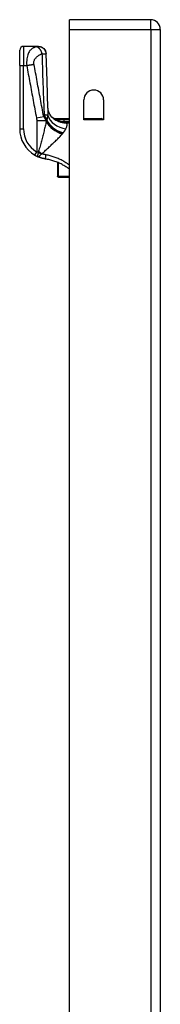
# Model space of a CAD drawing. Header units: inches. Extents: x 19 to 626, y 56 to 294.
# Tile 139 of 203: x 175.17 to 176.61, y 188.87 to 198.99. Entities that reach past the tile are written whole.
import ezdxf

# ---------------------------------------------------------------- set-up
doc = ezdxf.new("R2010")
doc.units = ezdxf.units.IN
doc.header["$MEASUREMENT"] = 0
doc.layers.add('Visible Edges(ANSI)', color=7, linetype='Continuous', lineweight=25)
doc.layers.add('Visible Tangent Edges(ANSI)', color=7, linetype='Continuous', lineweight=25)

msp = doc.modelspace()

# ---------------------------------------------------------------- linework, layer by layer
at = {"layer": 'Visible Edges(ANSI)'}
for p, q in [((176.511, 198.988), (175.676, 198.988)), ((175.676, 198.889), (175.676, 198.988)), ((175.676, 160.286), (175.676, 198.889)), ((176.61, 198.889), (176.61, 160.169)), ((175.357, 198.714), (175.205, 198.714)), ((175.358, 198.714), (175.357, 198.714)), ((175.165, 198.517), (175.165, 198.675)), ((175.165, 198.517), (175.165, 197.868)), ((175.825, 197.961), (175.825, 198.164)), ((176.028, 198.164), (176.028, 197.961)), ((175.522, 197.972), (175.676, 197.972)), ((175.545, 197.954), (175.545, 197.954)), ((175.825, 197.972), (176.004, 197.972)), ((176.028, 197.961), (175.825, 197.961)), ((175.555, 197.522), (175.555, 197.381)), ((175.555, 197.379), (175.555, 197.381)), ((175.563, 197.372), (175.676, 197.372))]:
    msp.add_line(p, q, dxfattribs=at)
at = {"layer": 'Visible Edges(ANSI)', "flags": 128}
for points in [[(175.358, 198.714), (175.373, 198.713), (175.388, 198.708), (175.401, 198.701), (175.413, 198.692), (175.423, 198.68), (175.431, 198.667), (175.435, 198.652), (175.437, 198.637)], [(175.456, 198.081), (175.446, 198.359), (175.437, 198.637)], [(175.508, 197.976), (175.496, 197.988), (175.484, 198.002), (175.475, 198.017), (175.467, 198.033), (175.462, 198.047), (175.458, 198.06), (175.457, 198.072), (175.456, 198.081)], [(175.545, 197.954), (175.543, 197.956), (175.541, 197.957), (175.539, 197.958), (175.538, 197.959), (175.536, 197.96), (175.535, 197.962), (175.533, 197.963), (175.532, 197.964), (175.531, 197.965), (175.53, 197.965), (175.529, 197.966), (175.528, 197.967), (175.527, 197.968), (175.526, 197.968), (175.525, 197.969), (175.524, 197.97), (175.524, 197.97), (175.523, 197.97), (175.523, 197.971), (175.522, 197.971), (175.522, 197.971), (175.522, 197.971), (175.522, 197.972), (175.522, 197.972)], [(175.553, 197.949), (175.553, 197.949), (175.552, 197.949), (175.552, 197.95), (175.552, 197.95), (175.551, 197.95), (175.551, 197.95), (175.551, 197.95), (175.55, 197.951), (175.55, 197.951), (175.549, 197.951), (175.549, 197.951), (175.549, 197.951), (175.548, 197.952), (175.548, 197.952), (175.548, 197.952), (175.547, 197.952), (175.547, 197.952), (175.547, 197.953), (175.546, 197.953), (175.546, 197.953), (175.546, 197.953), (175.546, 197.953), (175.545, 197.953), (175.545, 197.954)], [(175.32, 197.597), (175.321, 197.596), (175.322, 197.596), (175.323, 197.595), (175.325, 197.594), (175.326, 197.594), (175.327, 197.593), (175.328, 197.592), (175.329, 197.592), (175.331, 197.591), (175.332, 197.59), (175.333, 197.59), (175.334, 197.589), (175.335, 197.588), (175.337, 197.588), (175.338, 197.587), (175.339, 197.587), (175.34, 197.586), (175.342, 197.585), (175.343, 197.585), (175.344, 197.584), (175.345, 197.584), (175.346, 197.583), (175.348, 197.582), (175.349, 197.582)], [(175.43, 197.557), (175.426, 197.558), (175.423, 197.558), (175.419, 197.559), (175.416, 197.56), (175.412, 197.561), (175.409, 197.561), (175.406, 197.562), (175.402, 197.563), (175.399, 197.564), (175.395, 197.565), (175.392, 197.566), (175.388, 197.567), (175.385, 197.568), (175.382, 197.569), (175.378, 197.57), (175.375, 197.571), (175.372, 197.572), (175.368, 197.574), (175.365, 197.575), (175.362, 197.576), (175.358, 197.578), (175.355, 197.579), (175.352, 197.58), (175.349, 197.582)], [(175.676, 197.453), (175.667, 197.46), (175.658, 197.466), (175.649, 197.472), (175.639, 197.478), (175.629, 197.484), (175.62, 197.49), (175.61, 197.495), (175.6, 197.501), (175.59, 197.506), (175.58, 197.511), (175.57, 197.515), (175.559, 197.52), (175.549, 197.524), (175.539, 197.528), (175.528, 197.532), (175.517, 197.536), (175.506, 197.539), (175.496, 197.542), (175.485, 197.545), (175.474, 197.548), (175.463, 197.551), (175.452, 197.553), (175.441, 197.555), (175.43, 197.557)]]:
    msp.add_lwpolyline(points, dxfattribs=at)
at = {"layer": 'Visible Edges(ANSI)'}
for centre, radius, start, end in [((176.511, 198.889), 0.099, 0, 90), ((175.205, 198.675), 0.0394, 90, 180), ((175.926, 198.164), 0.102, 0, 180), ((175.615, 198.145), 0.197, 232.7495, 241.8538), ((176.004, 197.952), 0.0197, 27.3655, 90), ((175.48, 197.868), 0.315, 180, 239.4195), ((175.563, 197.379), 0.00787, 180, 270)]:
    msp.add_arc(centre, radius, start, end, dxfattribs=at)
at = {"layer": 'Visible Tangent Edges(ANSI)'}
for p, q in [((176.511, 198.889), (176.511, 198.988)), ((175.676, 198.889), (176.511, 198.889)), ((176.511, 198.889), (176.61, 198.889)), ((176.511, 198.889), (176.511, 160.169)), ((175.205, 198.714), (175.205, 198.517)), ((175.165, 198.517), (175.205, 198.517)), ((175.205, 198.517), (175.237, 198.517)), ((175.205, 197.868), (175.205, 198.517)), ((175.338, 197.98), (175.412, 197.994)), ((175.34, 197.951), (175.438, 197.951)), ((175.34, 197.951), (175.34, 197.631)), ((175.438, 197.941), (175.438, 197.951)), ((175.44, 197.959), (175.44, 197.947)), ((175.44, 197.959), (175.443, 197.959)), ((175.572, 197.947), (175.57, 197.942)), ((175.676, 197.958), (175.623, 197.958)), ((175.623, 197.939), (175.623, 197.958)), ((175.623, 197.939), (175.676, 197.939)), ((175.676, 197.938), (175.645, 197.938)), ((175.645, 197.938), (175.645, 197.929)), ((175.645, 197.929), (175.676, 197.929)), ((176.004, 197.961), (176.004, 197.972)), ((175.165, 197.868), (175.205, 197.868)), ((175.32, 197.597), (175.34, 197.631)), ((175.563, 197.378), (175.563, 197.518)), ((175.563, 197.378), (175.563, 197.372)), ((175.676, 197.378), (175.563, 197.378))]:
    msp.add_line(p, q, dxfattribs=at)
at = {"layer": 'Visible Tangent Edges(ANSI)', "flags": 128}
for points in [[(175.341, 198.711), (175.335, 198.709), (175.329, 198.708), (175.323, 198.706), (175.317, 198.703), (175.311, 198.701), (175.305, 198.698), (175.299, 198.695), (175.293, 198.691), (175.288, 198.687), (175.282, 198.682), (175.277, 198.677), (175.271, 198.671), (175.266, 198.664), (175.261, 198.657), (175.257, 198.648), (175.252, 198.638), (175.248, 198.627), (175.245, 198.615), (175.241, 198.601), (175.239, 198.586), (175.237, 198.57), (175.236, 198.553), (175.236, 198.535), (175.237, 198.517)], [(175.357, 198.714), (175.356, 198.714), (175.356, 198.714), (175.356, 198.714), (175.355, 198.714), (175.355, 198.714), (175.354, 198.714), (175.354, 198.714), (175.353, 198.713), (175.352, 198.713), (175.352, 198.713), (175.351, 198.713), (175.35, 198.713), (175.35, 198.713), (175.349, 198.712), (175.348, 198.712), (175.348, 198.712), (175.347, 198.712), (175.346, 198.712), (175.345, 198.712), (175.345, 198.711), (175.344, 198.711), (175.343, 198.711), (175.342, 198.711), (175.341, 198.711)], [(175.341, 198.711), (175.344, 198.71), (175.346, 198.709), (175.348, 198.708), (175.351, 198.706), (175.354, 198.704), (175.356, 198.703), (175.359, 198.7), (175.361, 198.698), (175.364, 198.695), (175.367, 198.692), (175.369, 198.689), (175.372, 198.686), (175.374, 198.683), (175.376, 198.679), (175.379, 198.675), (175.381, 198.671), (175.383, 198.667), (175.385, 198.663), (175.387, 198.659), (175.388, 198.655), (175.39, 198.651), (175.391, 198.647), (175.393, 198.643), (175.394, 198.638)], [(175.357, 198.714), (175.361, 198.714), (175.366, 198.713), (175.37, 198.713), (175.375, 198.712), (175.38, 198.71), (175.384, 198.709), (175.389, 198.707), (175.394, 198.704), (175.398, 198.702), (175.402, 198.699), (175.407, 198.696), (175.41, 198.692), (175.414, 198.688), (175.418, 198.684), (175.421, 198.68), (175.424, 198.676), (175.426, 198.671), (175.428, 198.666), (175.43, 198.662), (175.432, 198.657), (175.433, 198.652), (175.434, 198.647), (175.435, 198.643), (175.435, 198.638)], [(175.312, 198.531), (175.311, 198.538), (175.31, 198.546), (175.311, 198.553), (175.312, 198.559), (175.314, 198.566), (175.316, 198.572), (175.319, 198.578), (175.322, 198.583), (175.325, 198.588), (175.329, 198.593), (175.333, 198.598), (175.337, 198.602), (175.341, 198.606), (175.345, 198.61), (175.35, 198.614), (175.354, 198.617), (175.359, 198.621), (175.363, 198.624), (175.368, 198.627), (175.373, 198.629), (175.378, 198.632), (175.383, 198.634), (175.389, 198.637), (175.394, 198.638)], [(175.394, 198.638), (175.397, 198.639), (175.399, 198.639), (175.401, 198.639), (175.404, 198.639), (175.406, 198.639), (175.408, 198.639), (175.41, 198.639), (175.412, 198.639), (175.414, 198.639), (175.416, 198.639), (175.418, 198.639), (175.42, 198.639), (175.422, 198.639), (175.424, 198.639), (175.425, 198.639), (175.427, 198.639), (175.428, 198.639), (175.43, 198.639), (175.431, 198.639), (175.432, 198.639), (175.433, 198.639), (175.434, 198.638), (175.435, 198.638), (175.435, 198.638)], [(175.394, 198.638), (175.395, 198.612), (175.395, 198.586), (175.396, 198.56), (175.397, 198.534), (175.398, 198.508), (175.399, 198.482), (175.4, 198.456), (175.4, 198.429), (175.401, 198.403), (175.402, 198.377), (175.403, 198.351), (175.404, 198.325), (175.405, 198.299), (175.406, 198.273), (175.407, 198.246), (175.408, 198.22), (175.409, 198.194), (175.41, 198.168), (175.411, 198.142), (175.412, 198.116), (175.413, 198.09), (175.414, 198.064), (175.415, 198.037), (175.416, 198.011)], [(175.435, 198.638), (175.436, 198.638), (175.436, 198.638), (175.436, 198.638), (175.436, 198.638), (175.436, 198.638), (175.436, 198.638), (175.436, 198.638), (175.436, 198.638), (175.436, 198.638), (175.437, 198.638), (175.437, 198.638), (175.437, 198.637), (175.437, 198.637), (175.437, 198.637), (175.437, 198.637), (175.437, 198.637), (175.437, 198.637), (175.437, 198.637), (175.437, 198.637), (175.437, 198.637), (175.437, 198.637), (175.437, 198.637), (175.437, 198.637), (175.437, 198.637)], [(175.237, 198.517), (175.24, 198.518), (175.244, 198.518), (175.247, 198.519), (175.25, 198.52), (175.254, 198.52), (175.257, 198.521), (175.26, 198.521), (175.264, 198.522), (175.267, 198.523), (175.27, 198.523), (175.274, 198.524), (175.277, 198.524), (175.28, 198.525), (175.283, 198.526), (175.286, 198.526), (175.289, 198.527), (175.292, 198.527), (175.295, 198.528), (175.298, 198.528), (175.301, 198.529), (175.304, 198.53), (175.306, 198.53), (175.309, 198.531), (175.312, 198.531)], [(175.237, 198.517), (175.241, 198.495), (175.245, 198.472), (175.25, 198.45), (175.254, 198.428), (175.258, 198.405), (175.262, 198.383), (175.266, 198.36), (175.271, 198.338), (175.275, 198.316), (175.279, 198.293), (175.283, 198.271), (175.287, 198.248), (175.291, 198.226), (175.296, 198.204), (175.3, 198.181), (175.304, 198.159), (175.308, 198.136), (175.312, 198.114), (175.317, 198.092), (175.321, 198.069), (175.325, 198.047), (175.329, 198.025), (175.333, 198.002), (175.338, 197.98)], [(175.412, 197.994), (175.408, 198.016), (175.404, 198.038), (175.4, 198.061), (175.395, 198.083), (175.391, 198.106), (175.387, 198.128), (175.383, 198.15), (175.379, 198.173), (175.374, 198.195), (175.37, 198.218), (175.366, 198.24), (175.362, 198.262), (175.358, 198.285), (175.353, 198.307), (175.349, 198.33), (175.345, 198.352), (175.341, 198.374), (175.337, 198.397), (175.333, 198.419), (175.328, 198.442), (175.324, 198.464), (175.32, 198.486), (175.316, 198.509), (175.312, 198.531)], [(175.456, 198.081), (175.456, 198.078), (175.456, 198.075), (175.456, 198.073), (175.456, 198.07), (175.456, 198.067), (175.456, 198.064), (175.456, 198.061), (175.456, 198.058), (175.456, 198.055), (175.456, 198.052), (175.456, 198.049), (175.456, 198.046), (175.456, 198.043), (175.455, 198.04), (175.455, 198.036), (175.455, 198.033), (175.455, 198.03), (175.455, 198.027), (175.454, 198.023), (175.454, 198.02), (175.454, 198.017), (175.454, 198.013), (175.453, 198.01), (175.453, 198.006)], [(175.338, 197.98), (175.338, 197.978), (175.338, 197.977), (175.338, 197.976), (175.338, 197.975), (175.339, 197.974), (175.339, 197.972), (175.339, 197.971), (175.339, 197.97), (175.339, 197.969), (175.339, 197.967), (175.339, 197.966), (175.339, 197.965), (175.339, 197.964), (175.34, 197.963), (175.34, 197.961), (175.34, 197.96), (175.34, 197.959), (175.34, 197.958), (175.34, 197.957), (175.34, 197.955), (175.34, 197.954), (175.34, 197.953), (175.34, 197.952), (175.34, 197.951)], [(175.438, 197.951), (175.437, 197.952), (175.436, 197.954), (175.436, 197.956), (175.435, 197.958), (175.434, 197.959), (175.433, 197.961), (175.432, 197.963), (175.431, 197.965), (175.43, 197.967), (175.429, 197.968), (175.428, 197.97), (175.427, 197.972), (175.426, 197.974), (175.425, 197.976), (175.424, 197.977), (175.423, 197.979), (175.422, 197.981), (175.42, 197.983), (175.419, 197.985), (175.418, 197.986), (175.416, 197.988), (175.415, 197.99), (175.414, 197.992), (175.412, 197.994)], [(175.416, 198.011), (175.417, 198.009), (175.418, 198.007), (175.419, 198.005), (175.42, 198.003), (175.421, 198.001), (175.422, 197.999), (175.423, 197.997), (175.424, 197.995), (175.425, 197.992), (175.426, 197.99), (175.428, 197.988), (175.429, 197.986), (175.43, 197.984), (175.431, 197.981), (175.432, 197.979), (175.433, 197.977), (175.434, 197.975), (175.435, 197.973), (175.436, 197.97), (175.437, 197.968), (175.438, 197.966), (175.439, 197.963), (175.44, 197.961), (175.44, 197.959)], [(175.453, 198.006), (175.453, 198.004), (175.452, 198.002), (175.452, 198), (175.452, 197.998), (175.451, 197.996), (175.451, 197.994), (175.451, 197.992), (175.45, 197.99), (175.45, 197.988), (175.45, 197.986), (175.449, 197.984), (175.449, 197.982), (175.448, 197.98), (175.448, 197.978), (175.448, 197.976), (175.447, 197.974), (175.447, 197.972), (175.446, 197.97), (175.446, 197.968), (175.445, 197.966), (175.445, 197.964), (175.444, 197.962), (175.443, 197.961), (175.443, 197.959)], [(175.438, 197.941), (175.435, 197.93), (175.433, 197.918), (175.43, 197.906), (175.427, 197.894), (175.424, 197.882), (175.421, 197.87), (175.418, 197.857), (175.415, 197.845), (175.412, 197.832), (175.409, 197.819), (175.405, 197.807), (175.402, 197.794), (175.399, 197.781), (175.395, 197.768), (175.392, 197.755), (175.388, 197.742), (175.385, 197.729), (175.381, 197.716), (175.378, 197.702), (175.374, 197.689), (175.371, 197.676), (175.367, 197.662), (175.363, 197.649), (175.36, 197.636)], [(175.44, 197.947), (175.44, 197.947), (175.44, 197.947), (175.44, 197.947), (175.44, 197.946), (175.44, 197.946), (175.44, 197.946), (175.44, 197.946), (175.44, 197.945), (175.44, 197.945), (175.439, 197.945), (175.439, 197.945), (175.439, 197.944), (175.439, 197.944), (175.439, 197.944), (175.439, 197.944), (175.439, 197.943), (175.439, 197.943), (175.439, 197.943), (175.438, 197.943), (175.438, 197.942), (175.438, 197.942), (175.438, 197.942), (175.438, 197.942), (175.438, 197.941)], [(175.443, 197.959), (175.443, 197.958), (175.443, 197.958), (175.443, 197.957), (175.443, 197.957), (175.442, 197.956), (175.442, 197.956), (175.442, 197.955), (175.442, 197.955), (175.442, 197.954), (175.442, 197.954), (175.442, 197.953), (175.442, 197.953), (175.442, 197.953), (175.441, 197.952), (175.441, 197.952), (175.441, 197.951), (175.441, 197.951), (175.441, 197.95), (175.441, 197.95), (175.441, 197.949), (175.441, 197.949), (175.441, 197.948), (175.441, 197.948), (175.44, 197.947)], [(175.569, 197.957), (175.568, 197.957), (175.566, 197.957), (175.565, 197.957), (175.564, 197.957), (175.563, 197.957), (175.562, 197.957), (175.561, 197.957), (175.56, 197.957), (175.559, 197.957), (175.558, 197.957), (175.557, 197.956), (175.556, 197.956), (175.555, 197.956), (175.554, 197.956), (175.553, 197.956), (175.552, 197.956), (175.551, 197.955), (175.55, 197.955), (175.549, 197.955), (175.548, 197.955), (175.547, 197.954), (175.547, 197.954), (175.546, 197.954), (175.545, 197.954)], [(175.553, 197.949), (175.553, 197.949), (175.552, 197.95), (175.552, 197.95), (175.552, 197.95), (175.552, 197.95), (175.552, 197.951), (175.552, 197.951), (175.553, 197.951), (175.554, 197.951), (175.555, 197.95), (175.556, 197.95), (175.557, 197.95), (175.558, 197.95), (175.559, 197.95), (175.56, 197.949), (175.561, 197.949), (175.562, 197.949), (175.564, 197.949), (175.565, 197.948), (175.566, 197.948), (175.568, 197.948), (175.569, 197.948), (175.57, 197.947), (175.572, 197.947)], [(175.553, 197.949), (175.554, 197.949), (175.555, 197.948), (175.555, 197.948), (175.556, 197.948), (175.557, 197.948), (175.557, 197.947), (175.558, 197.947), (175.559, 197.947), (175.559, 197.946), (175.56, 197.946), (175.561, 197.946), (175.562, 197.945), (175.562, 197.945), (175.563, 197.945), (175.564, 197.945), (175.564, 197.944), (175.565, 197.944), (175.566, 197.944), (175.566, 197.944), (175.567, 197.943), (175.568, 197.943), (175.569, 197.943), (175.569, 197.942), (175.57, 197.942)], [(175.623, 197.958), (175.62, 197.958), (175.618, 197.958), (175.616, 197.958), (175.614, 197.958), (175.611, 197.958), (175.609, 197.958), (175.607, 197.958), (175.605, 197.958), (175.602, 197.958), (175.6, 197.958), (175.598, 197.958), (175.596, 197.958), (175.593, 197.958), (175.591, 197.958), (175.589, 197.958), (175.587, 197.958), (175.584, 197.958), (175.582, 197.958), (175.58, 197.958), (175.578, 197.958), (175.575, 197.958), (175.573, 197.958), (175.571, 197.958), (175.569, 197.957)], [(175.57, 197.942), (175.573, 197.941), (175.576, 197.94), (175.579, 197.939), (175.582, 197.938), (175.585, 197.937), (175.588, 197.936), (175.591, 197.936), (175.594, 197.935), (175.597, 197.934), (175.601, 197.933), (175.604, 197.933), (175.607, 197.932), (175.61, 197.932), (175.613, 197.931), (175.616, 197.931), (175.62, 197.93), (175.623, 197.93), (175.626, 197.93), (175.629, 197.929), (175.632, 197.929), (175.636, 197.929), (175.639, 197.929), (175.642, 197.929), (175.645, 197.929)], [(175.572, 197.947), (175.574, 197.947), (175.576, 197.946), (175.578, 197.946), (175.58, 197.945), (175.582, 197.945), (175.584, 197.945), (175.586, 197.944), (175.588, 197.944), (175.59, 197.944), (175.592, 197.943), (175.594, 197.943), (175.596, 197.943), (175.599, 197.942), (175.601, 197.942), (175.603, 197.942), (175.605, 197.941), (175.607, 197.941), (175.609, 197.941), (175.612, 197.94), (175.614, 197.94), (175.616, 197.94), (175.618, 197.94), (175.62, 197.94), (175.623, 197.939)], [(175.645, 197.938), (175.644, 197.938), (175.643, 197.938), (175.642, 197.938), (175.641, 197.938), (175.64, 197.938), (175.64, 197.938), (175.639, 197.938), (175.638, 197.938), (175.637, 197.938), (175.636, 197.938), (175.635, 197.938), (175.634, 197.938), (175.633, 197.938), (175.632, 197.939), (175.631, 197.939), (175.63, 197.939), (175.629, 197.939), (175.628, 197.939), (175.627, 197.939), (175.626, 197.939), (175.625, 197.939), (175.625, 197.939), (175.624, 197.939), (175.623, 197.939)], [(175.639, 197.866), (175.641, 197.87), (175.643, 197.873), (175.644, 197.876), (175.645, 197.879), (175.647, 197.882), (175.648, 197.886), (175.649, 197.888), (175.65, 197.891), (175.651, 197.894), (175.651, 197.897), (175.652, 197.9), (175.652, 197.902), (175.653, 197.905), (175.653, 197.908), (175.653, 197.91), (175.653, 197.912), (175.652, 197.915), (175.652, 197.917), (175.651, 197.919), (175.65, 197.921), (175.649, 197.923), (175.648, 197.925), (175.647, 197.927), (175.645, 197.929)], [(175.393, 197.612), (175.402, 197.62), (175.412, 197.629), (175.422, 197.638), (175.431, 197.647), (175.441, 197.656), (175.45, 197.664), (175.46, 197.673), (175.469, 197.682), (175.479, 197.69), (175.488, 197.699), (175.497, 197.708), (175.506, 197.716), (175.515, 197.725), (175.523, 197.733), (175.532, 197.741), (175.54, 197.75), (175.549, 197.758), (175.557, 197.766), (175.565, 197.774), (175.573, 197.782), (175.58, 197.79), (175.587, 197.798), (175.594, 197.806), (175.601, 197.814)], [(175.601, 197.814), (175.601, 197.814), (175.601, 197.814), (175.602, 197.814), (175.602, 197.814), (175.602, 197.814), (175.602, 197.815), (175.602, 197.815), (175.602, 197.815), (175.602, 197.815), (175.603, 197.815), (175.603, 197.815), (175.603, 197.816), (175.603, 197.816), (175.603, 197.816), (175.603, 197.816), (175.603, 197.816), (175.604, 197.816), (175.604, 197.817), (175.604, 197.817), (175.604, 197.817), (175.604, 197.817), (175.604, 197.817), (175.604, 197.817), (175.605, 197.817)], [(175.605, 197.817), (175.605, 197.818), (175.605, 197.818), (175.605, 197.818), (175.606, 197.819), (175.606, 197.819), (175.606, 197.819), (175.607, 197.82), (175.607, 197.82), (175.607, 197.82), (175.607, 197.821), (175.608, 197.821), (175.608, 197.821), (175.608, 197.822), (175.608, 197.822), (175.609, 197.822), (175.609, 197.823), (175.609, 197.823), (175.61, 197.823), (175.61, 197.823), (175.61, 197.824), (175.61, 197.824), (175.611, 197.824), (175.611, 197.825), (175.611, 197.825)], [(175.611, 197.825), (175.613, 197.827), (175.614, 197.829), (175.616, 197.83), (175.617, 197.832), (175.618, 197.834), (175.62, 197.836), (175.621, 197.838), (175.622, 197.839), (175.624, 197.841), (175.625, 197.843), (175.626, 197.845), (175.627, 197.846), (175.628, 197.848), (175.63, 197.85), (175.631, 197.851), (175.632, 197.853), (175.633, 197.855), (175.634, 197.857), (175.635, 197.858), (175.636, 197.86), (175.637, 197.861), (175.638, 197.863), (175.638, 197.865), (175.639, 197.866)], [(175.357, 197.624), (175.356, 197.625), (175.356, 197.625), (175.355, 197.625), (175.354, 197.625), (175.354, 197.626), (175.353, 197.626), (175.352, 197.626), (175.351, 197.627), (175.351, 197.627), (175.35, 197.627), (175.349, 197.627), (175.348, 197.628), (175.348, 197.628), (175.347, 197.628), (175.346, 197.628), (175.346, 197.629), (175.345, 197.629), (175.344, 197.629), (175.343, 197.629), (175.343, 197.63), (175.342, 197.63), (175.341, 197.63), (175.341, 197.631), (175.34, 197.631)], [(175.357, 197.624), (175.356, 197.622), (175.356, 197.619), (175.355, 197.617), (175.354, 197.614), (175.353, 197.612), (175.352, 197.609), (175.352, 197.607), (175.351, 197.604), (175.35, 197.602), (175.35, 197.6), (175.349, 197.598), (175.348, 197.596), (175.348, 197.594), (175.347, 197.592), (175.347, 197.591), (175.347, 197.589), (175.347, 197.588), (175.347, 197.586), (175.347, 197.585), (175.347, 197.584), (175.347, 197.584), (175.347, 197.583), (175.348, 197.582), (175.349, 197.582)], [(175.349, 197.582), (175.35, 197.581), (175.352, 197.581), (175.353, 197.581), (175.355, 197.581), (175.356, 197.581), (175.358, 197.581), (175.359, 197.582), (175.361, 197.583), (175.362, 197.584), (175.364, 197.585), (175.366, 197.586), (175.367, 197.587), (175.369, 197.589), (175.371, 197.59), (175.373, 197.592), (175.375, 197.594), (175.376, 197.596), (175.378, 197.598), (175.38, 197.6), (175.382, 197.602), (175.384, 197.604), (175.386, 197.606), (175.388, 197.608), (175.39, 197.61)], [(175.36, 197.636), (175.36, 197.635), (175.359, 197.635), (175.359, 197.635), (175.359, 197.634), (175.359, 197.634), (175.359, 197.633), (175.359, 197.633), (175.359, 197.632), (175.359, 197.632), (175.359, 197.631), (175.358, 197.631), (175.358, 197.63), (175.358, 197.63), (175.358, 197.629), (175.358, 197.629), (175.358, 197.628), (175.358, 197.628), (175.358, 197.627), (175.358, 197.627), (175.358, 197.626), (175.357, 197.626), (175.357, 197.625), (175.357, 197.625), (175.357, 197.624)], [(175.39, 197.61), (175.39, 197.61), (175.39, 197.611), (175.39, 197.611), (175.39, 197.611), (175.39, 197.611), (175.39, 197.611), (175.39, 197.611), (175.39, 197.611), (175.39, 197.611), (175.39, 197.611), (175.391, 197.611), (175.391, 197.611), (175.391, 197.611), (175.391, 197.611), (175.391, 197.611), (175.391, 197.611), (175.391, 197.611), (175.392, 197.611), (175.392, 197.611), (175.392, 197.612), (175.392, 197.612), (175.392, 197.612), (175.392, 197.612), (175.393, 197.612)], [(175.436, 197.6), (175.434, 197.6), (175.432, 197.6), (175.431, 197.601), (175.429, 197.601), (175.427, 197.602), (175.425, 197.602), (175.423, 197.602), (175.421, 197.603), (175.42, 197.603), (175.418, 197.604), (175.416, 197.604), (175.414, 197.605), (175.412, 197.605), (175.41, 197.606), (175.409, 197.606), (175.407, 197.607), (175.405, 197.607), (175.403, 197.608), (175.401, 197.609), (175.4, 197.609), (175.398, 197.61), (175.396, 197.61), (175.394, 197.611), (175.393, 197.612)], [(175.43, 197.557), (175.43, 197.557), (175.43, 197.558), (175.43, 197.558), (175.43, 197.559), (175.43, 197.559), (175.43, 197.56), (175.43, 197.561), (175.43, 197.563), (175.431, 197.564), (175.431, 197.566), (175.431, 197.568), (175.431, 197.57), (175.432, 197.572), (175.432, 197.574), (175.433, 197.577), (175.433, 197.579), (175.433, 197.582), (175.434, 197.584), (175.434, 197.587), (175.435, 197.59), (175.435, 197.592), (175.435, 197.595), (175.436, 197.597), (175.436, 197.6)], [(175.676, 197.494), (175.667, 197.501), (175.658, 197.507), (175.649, 197.513), (175.639, 197.519), (175.63, 197.525), (175.62, 197.531), (175.611, 197.537), (175.601, 197.542), (175.591, 197.547), (175.581, 197.552), (175.571, 197.557), (175.561, 197.561), (175.551, 197.566), (175.541, 197.57), (175.531, 197.574), (175.52, 197.577), (175.51, 197.581), (175.5, 197.584), (175.489, 197.587), (175.479, 197.59), (175.468, 197.593), (175.457, 197.595), (175.447, 197.598), (175.436, 197.6)]]:
    msp.add_lwpolyline(points, dxfattribs=at)
at = {"layer": 'Visible Tangent Edges(ANSI)'}
msp.add_arc((175.48, 197.868), 0.276, 180, 239.4195, dxfattribs=at)
for centre, major_axis, ratio, start_param, end_param in [((175.045, 201.489), (0.28, -3.673), 0.09119, 0.304696, 0.320055), ((175.341, 197.997), (0.118, 0.005), 0.119705, 0.32039, 0.882192), ((175.639, 198.021), (0.186, -0.063), 0.76978, 3.653505, 4.968734), ((175.637, 198.125), (-0.129, -0.149), 0.924855, 0, 0.390841), ((174.945, 201.471), (0.383, -3.672), 0.123492, 0.276298, 0.284), ((175.601, 197.941), (0.171, -0.098), 0.594817, 3.909946, 5.041872), ((175.605, 197.947), (-0.17, 0.099), 0.604176, 0.765681, 1.908282), ((175.611, 197.959), (-0.172, 0.096), 0.627605, 0.730588, 1.910065), ((175.569, 197.938), (-0.0011, 0.0197), 0.203793, 5.152212, 6.005141), ((175.386, 197.624), (0.181, -0.078), 0.058123, 4.578197, 4.757923), ((175.393, 197.636), (0.159, -0.116), 0.099559, 4.577369, 4.785224), ((175.563, 197.381), (-0.00787, 0), 0.489583, 0, 1.570796)]:
    msp.add_ellipse(centre, major_axis=major_axis, ratio=ratio, start_param=start_param, end_param=end_param, dxfattribs=at)

doc.saveas('drawing.dxf')
